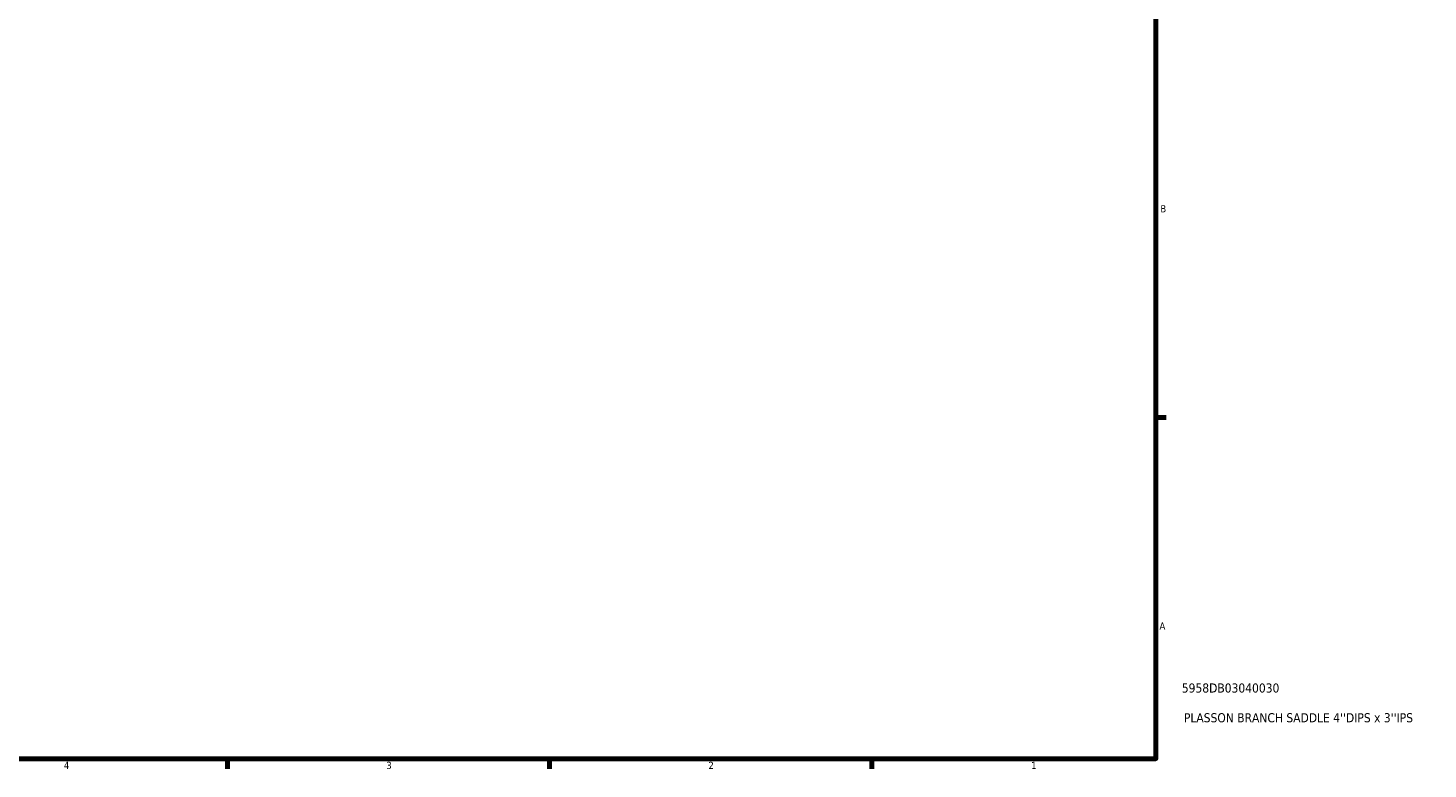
# Model space of a CAD drawing. Header units: inches. Extents: x -2.6 to 41.2, y -3 to 40.9.
# Tile 4 of 6: x 18.6 to 37.1, y 0.9 to 10.6. Entities that reach past the tile are written whole.
import ezdxf

# ---------------------------------------------------------------- set-up
doc = ezdxf.new("R2010")
doc.units = ezdxf.units.IN
doc.header["$MEASUREMENT"] = 0
doc.layers.add('Border (ANSI)', color=7, linetype='Continuous', lineweight=70)
doc.layers.add('Title (ANSI)', color=7, linetype='Continuous', lineweight=50)
doc.styles.add('Note Text (ANSI)', font='tahoma.ttf')
doc.styles.add('Text Style29', font='tahoma.ttf')

# ---------------------------------------------------------------- blocks, each defined once
blk = doc.blocks.new('Borders Default Border')
at = {"layer": 'Border (ANSI)'}
for p, q in [((33.5, 5.5), (33.634, 5.5)), ((21.25, 1), (21.25, 0.866)), ((25.5, 1), (25.5, 0.866)), ((29.75, 1), (29.75, 0.866))]:
    blk.add_line(p, q, dxfattribs=at)
at = {"layer": 'Border (ANSI)', "flags": 128}
blk.add_lwpolyline([(0.5, 1), (0.5, 21), (33.5, 21), (33.5, 1), (0.5, 1)], dxfattribs=at)
at = {"layer": 'Border (ANSI)', "color": 5, "true_color": 0x0000ff, "char_height": 0.0945, "attachment_point": 7, "style": 'Note Text (ANSI)'}
for s, insert in [('B', (33.558, 8.203)), ('A', (33.547, 2.703)), ('4', (19.092, 0.866)), ('3', (23.346, 0.864)), ('2', (27.596, 0.866)), ('1', (31.854, 0.866))]:
    blk.add_mtext(s, dxfattribs=dict(at, insert=insert))
blk = doc.blocks.new('Title Blocks ANSI - Large')
at = {"layer": 'Title (ANSI)', "color": 5, "true_color": 0x0000ff, "style": 'Text Style29'}
for tag, p in [('PART_NUMBER_001', (0.341, 0.873)), ('DESCRIPTION_001', (0.369, 0.481))]:
    blk.add_attdef(tag, p, '', height=0.12, dxfattribs=at)

msp = doc.modelspace()

# ---------------------------------------------------------------- block references
msp.add_blockref('Borders Default Border', (0, 0))
msp.add_blockref('Title Blocks ANSI - Large', (33.5, 1)).add_auto_attribs({'PART_NUMBER_001': '5958DB03040030', 'DESCRIPTION_001': "PLASSON BRANCH SADDLE 4''DIPS x 3''IPS"})

doc.saveas('drawing.dxf')
